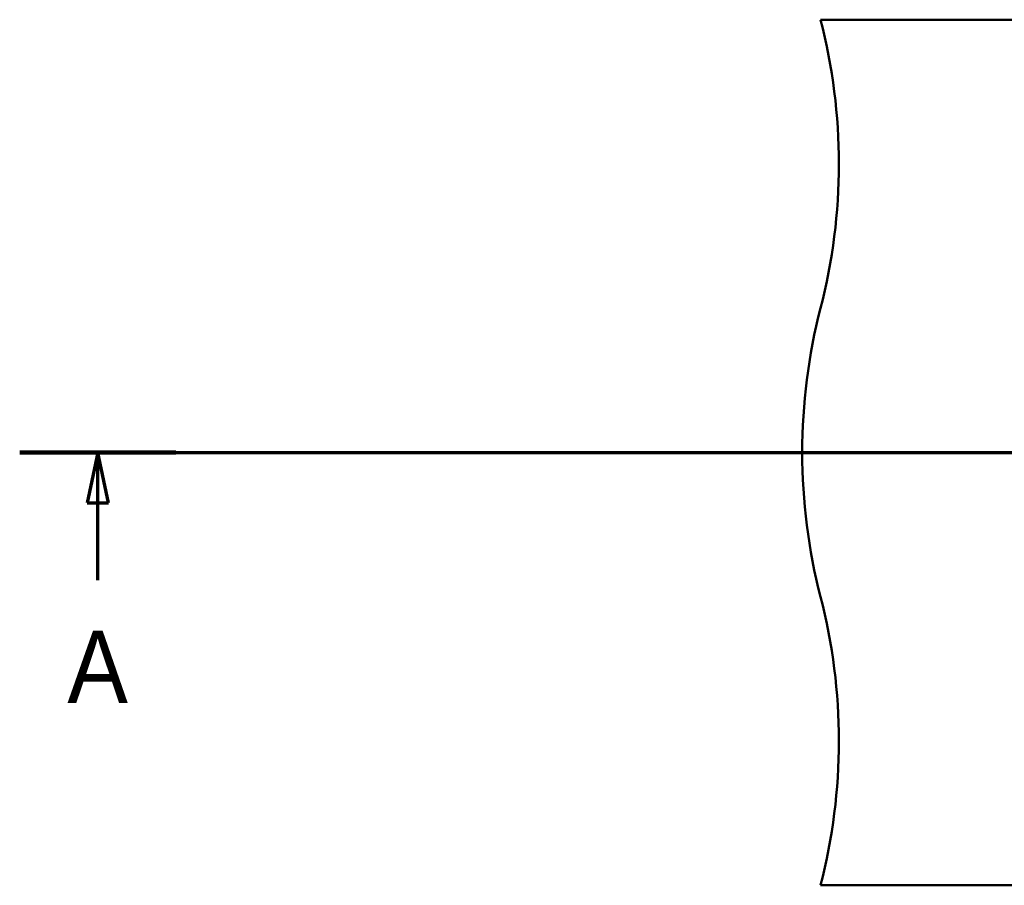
# Model space of a CAD drawing. Header units: millimetres. Extents: x 100 to 2000, y 93 to 3947.
# Tile 13 of 20: x 165 to 848, y 3149 to 3749. Entities that reach past the tile are written whole.
import ezdxf

# ---------------------------------------------------------------- set-up
doc = ezdxf.new("R2010")
doc.units = ezdxf.units.MM
doc.header["$LTSCALE"] = 10
doc.layers.add('Section View Lines(ISO)', color=7, linetype='Continuous', lineweight=70)
doc.layers.add('Visible Edges(ISO)', color=7, linetype='Continuous', lineweight=50)
doc.styles.add('Text__5.0mm', font='arial.ttf', dxfattribs={"width": 0.9})

# ---------------------------------------------------------------- blocks, each defined once
blk = doc.blocks.new('2dTransSection0')
at = {"layer": 'Section View Lines(ISO)', "linetype": 'Continuous'}
for p, q in [((16.488, 344.88), (191.714, 344.88)), ((21.908, 344.88), (21.158, 341.38)), ((21.908, 341.38), (21.908, 344.88)), ((22.658, 341.38), (21.908, 344.88)), ((186.294, 344.88), (185.544, 341.38)), ((186.294, 341.38), (186.294, 344.88)), ((187.044, 341.38), (186.294, 344.88)), ((21.158, 341.38), (22.658, 341.38)), ((21.908, 336.027), (21.908, 341.38)), ((185.544, 341.38), (187.044, 341.38)), ((186.294, 336.027), (186.294, 341.38))]:
    blk.add_line(p, q, dxfattribs=at)
at = {"layer": 'Section View Lines(ISO)', "linetype": 'Continuous', "lineweight": 140}
for p, q in [((16.488, 344.88), (27.327, 344.88)), ((180.875, 344.88), (191.714, 344.88))]:
    blk.add_line(p, q, dxfattribs=at)
at = {"layer": 'Section View Lines(ISO)', "linetype": 'Continuous', "flags": 128}
for points in [[(22.658, 341.38), (21.908, 344.88)], [(187.044, 341.38), (186.294, 344.88)]]:
    blk.add_lwpolyline(points, dxfattribs=at)
at = {"layer": 'Section View Lines(ISO)'}
for points in [[(22.658, 341.38), (21.908, 344.88), (21.158, 341.38), (22.658, 341.38)], [(187.044, 341.38), (186.294, 344.88), (185.544, 341.38), (187.044, 341.38)]]:
    blk.add_solid(points, dxfattribs=at)
at = {"layer": 'Section View Lines(ISO)', "char_height": 5, "attachment_point": 7, "style": 'Text__5.0mm'}
for insert in [(19.798, 327.527), (184.185, 327.527)]:
    blk.add_mtext('A', dxfattribs=dict(at, insert=insert))

msp = doc.modelspace()

# ---------------------------------------------------------------- linework, layer by layer
at = {"layer": 'Visible Edges(ISO)'}
for p, q in [((720.41, 3748.8), (1420.41, 3748.8)), ((720.41, 3148.8), (1420.41, 3148.8))]:
    msp.add_line(p, q, dxfattribs=at)
for centre, start, end in [((333.12, 3648.8), 345.52249, 14.47751), ((1107.71, 3448.8), 165.52249, 194.47751), ((333.12, 3248.8), 345.52249, 14.47751)]:
    msp.add_arc(centre, 400, start, end, dxfattribs=at)

# ---------------------------------------------------------------- block references
at = {"layer": 'Section View Lines(ISO)', "xscale": 10, "yscale": 10, "zscale": 10}
msp.add_blockref('2dTransSection0', (0, 0), dxfattribs=at)

doc.saveas('drawing.dxf')
